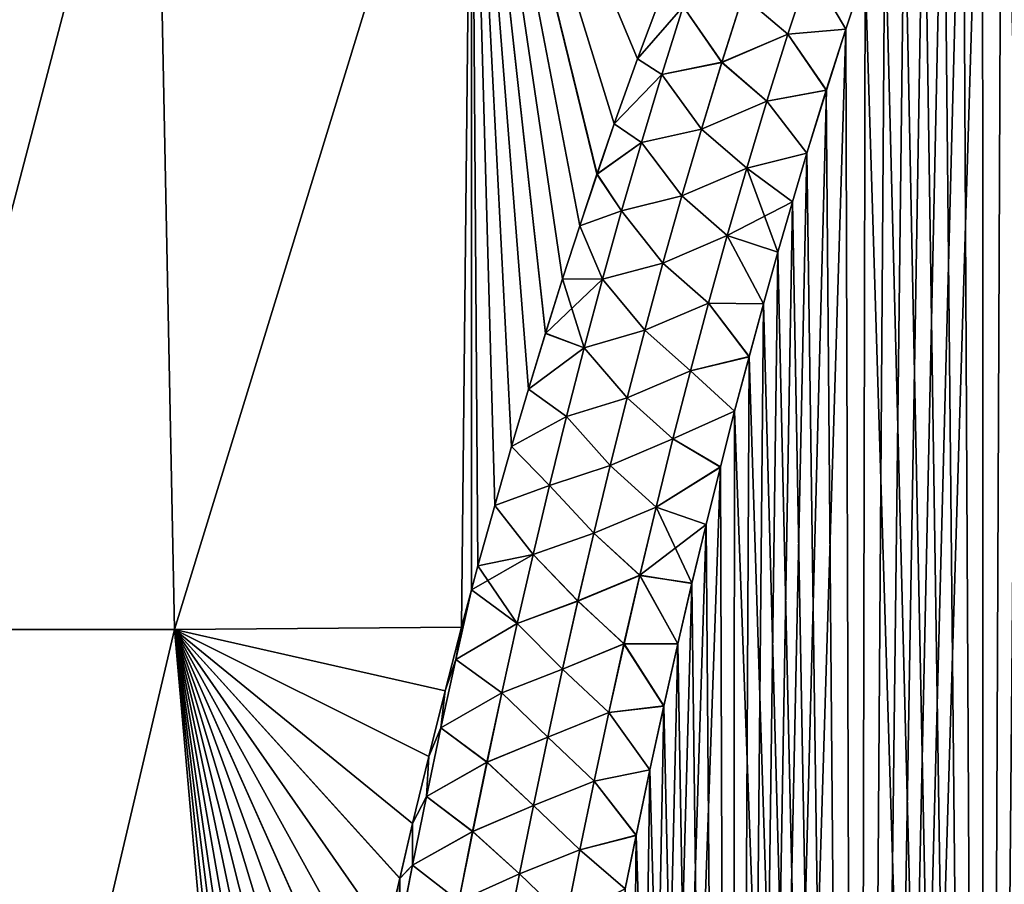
# Model space of a CAD drawing. Header units: metres. Extents: x -109 to 109, y -108 to 40.
# Tile 154 of 216: x 65.26 to 72.15, y -81.67 to -75.62. Entities that reach past the tile are written whole.
import ezdxf

# ---------------------------------------------------------------- set-up
doc = ezdxf.new("R2010")
doc.units = ezdxf.units.M
doc.layers.add('solid_K_24_42_18_000C86_XXX', color=7, linetype='CONTINUOUS')

msp = doc.modelspace()

# ---------------------------------------------------------------- linework, layer by layer
at = {"layer": 'solid_K_24_42_18_000C86_XXX'}
for points in [[(72.013756, -102.295151, -20.782845), (72.614594, -71.803673, -19.574287), (72.818024, -71.419518, -19.517107)], [(72.906021, -102.490112, -20.583942), (72.013756, -102.295151, -20.782845), (72.818024, -71.419518, -19.517107)], [(72.013756, -102.295151, -20.782845), (72.410606, -72.213409, -19.634964), (72.614594, -71.803673, -19.574287)], [(72.013756, -102.295151, -20.782845), (72.274391, -72.501823, -19.677391), (72.410606, -72.213409, -19.634964)], [(72.013756, -102.295151, -20.782845), (72.137985, -72.802025, -19.721401), (72.274391, -72.501823, -19.677391)], [(72.906212, -102.49015, 20.583906), (72.274208, -72.50222, 19.67745), (72.137802, -72.802429, 19.72146)], [(72.013901, -102.295181, 20.782808), (72.137802, -72.802429, 19.72146), (72.001266, -73.115105, 19.767075)], [(72.013756, -102.295151, -20.782845), (72.001442, -73.114693, -19.767015), (72.137985, -72.802025, -19.721401)], [(72.013901, -102.295181, 20.782808), (72.906212, -102.49015, 20.583906), (72.137802, -72.802429, 19.72146)], [(64.436684, -79.883408, -18.687811), (64.147537, -73.114449, -16.455627), (66.211884, -73.114449, -17.81925)], [(64.43679, -79.883408, 18.687876), (66.212021, -73.114449, 17.819326), (64.14772, -73.114449, 16.455765)], [(66.347351, -79.883408, -19.790947), (64.436684, -79.883408, -18.687811), (66.211884, -73.114449, -17.81925)], [(64.43679, -79.883408, 18.687876), (66.347404, -79.883408, 19.790974), (66.212021, -73.114449, 17.819326)], [(66.347351, -79.883408, -19.790947), (66.211884, -73.114449, -17.81925), (68.42498, -73.114449, -18.925247)], [(66.347404, -79.883408, 19.790974), (68.425049, -73.114449, 18.925276), (66.212021, -73.114449, 17.819326)], [(68.356483, -79.866447, -20.69486), (66.347351, -79.883408, -19.790947), (68.42498, -73.114449, -18.925247)], [(66.347404, -79.883408, 19.790974), (68.356483, -79.866455, 20.69486), (68.425049, -73.114449, 18.925276)], [(68.425964, -79.605522, -20.660959), (68.356483, -79.866447, -20.69486), (68.42498, -73.114449, -18.925247)], [(68.356483, -79.866455, 20.69486), (68.425964, -79.605522, 20.660959), (68.425049, -73.114449, 18.925276)], [(68.471443, -79.437538, -20.639021), (68.425964, -79.605522, -20.660959), (68.42498, -73.114449, -18.925247)], [(68.588348, -79.015175, -20.583448), (68.471443, -79.437538, -20.639021), (68.42498, -73.114449, -18.925247)], [(68.705994, -78.602921, -20.528587), (68.588348, -79.015175, -20.583448), (68.42498, -73.114449, -18.925247)], [(68.824387, -78.201355, -20.474686), (68.705994, -78.602921, -20.528587), (68.42498, -73.114449, -18.925247)], [(68.943497, -77.810608, -20.421862), (68.824387, -78.201355, -20.474686), (68.42498, -73.114449, -18.925247)], [(69.063232, -77.430107, -20.370024), (68.943497, -77.810608, -20.421862), (68.42498, -73.114449, -18.925247)], [(69.183495, -77.05925, -20.319075), (69.063232, -77.430107, -20.370024), (68.42498, -73.114449, -18.925247)], [(69.304199, -76.69754, -20.268932), (69.183495, -77.05925, -20.319075), (68.42498, -73.114449, -18.925247)], [(69.425415, -76.345612, -20.21986), (69.304199, -76.69754, -20.268932), (68.42498, -73.114449, -18.925247)], [(69.587738, -75.891365, -20.156137), (69.425415, -76.345612, -20.21986), (68.42498, -73.114449, -18.925247)], [(69.750641, -75.453209, -20.094164), (69.587738, -75.891365, -20.156137), (68.42498, -73.114449, -18.925247)], [(69.587669, -75.891556, 20.156164), (69.750572, -75.4534, 20.094191), (68.425049, -73.114449, 18.925276)], [(69.425346, -76.345802, 20.219887), (69.587669, -75.891556, 20.156164), (68.425049, -73.114449, 18.925276)], [(69.304131, -76.697731, 20.268959), (69.425346, -76.345802, 20.219887), (68.425049, -73.114449, 18.925276)], [(69.183426, -77.059448, 20.319101), (69.304131, -76.697731, 20.268959), (68.425049, -73.114449, 18.925276)], [(69.063171, -77.430305, 20.37005), (69.183426, -77.059448, 20.319101), (68.425049, -73.114449, 18.925276)], [(68.943436, -77.810806, 20.421888), (69.063171, -77.430305, 20.37005), (68.425049, -73.114449, 18.925276)], [(68.824326, -78.201553, 20.474712), (68.943436, -77.810806, 20.421888), (68.425049, -73.114449, 18.925276)], [(68.705933, -78.603119, 20.528614), (68.824326, -78.201553, 20.474712), (68.425049, -73.114449, 18.925276)], [(68.588295, -79.015373, 20.583473), (68.705933, -78.603119, 20.528614), (68.425049, -73.114449, 18.925276)], [(68.47139, -79.437737, 20.639048), (68.588295, -79.015373, 20.583473), (68.425049, -73.114449, 18.925276)], [(68.425964, -79.605522, 20.660959), (68.47139, -79.437737, 20.639048), (68.425049, -73.114449, 18.925276)], [(71.126114, -102.054192, -21.027458), (71.86483, -73.440651, -19.814253), (72.001442, -73.114693, -19.767015)], [(72.013756, -102.295151, -20.782845), (71.126114, -102.054192, -21.027458), (72.001442, -73.114693, -19.767015)], [(72.013901, -102.295181, 20.782808), (72.001266, -73.115105, 19.767075), (71.864655, -73.441063, 19.814314)], [(71.126114, -102.054192, -21.027458), (71.728111, -73.779366, -19.863115), (71.86483, -73.440651, -19.814253)], [(72.013901, -102.295181, 20.782808), (71.864655, -73.441063, 19.814314), (71.727943, -73.779793, 19.863176)], [(71.126114, -102.054192, -21.027458), (71.591354, -74.131393, -19.913614), (71.728111, -73.779366, -19.863115)], [(72.013901, -102.295181, 20.782808), (71.727943, -73.779793, 19.863176), (71.591187, -74.131813, 19.913675)], [(71.126114, -102.054192, -21.027458), (71.454651, -74.497772, -19.965763), (71.591354, -74.131393, -19.913614)], [(72.013901, -102.295181, 20.782808), (71.591187, -74.131813, 19.913675), (71.454498, -74.498199, 19.965824)], [(71.126114, -102.054192, -21.027458), (71.317978, -74.878159, -20.019567), (71.454651, -74.497772, -19.965763)], [(72.013901, -102.295181, 20.782808), (71.454498, -74.498199, 19.965824), (71.317833, -74.878586, 20.019629)], [(71.126114, -102.054192, -21.027458), (71.181381, -75.272789, -20.075029), (71.317978, -74.878159, -20.019567)], [(72.013901, -102.295181, 20.782808), (71.317833, -74.878586, 20.019629), (71.181236, -75.273224, 20.075089)], [(70.639915, -75.718666, 20.225422), (70.792351, -75.252922, 20.157566), (70.325241, -75.449821, 20.201839)], [(70.325485, -75.449898, -20.201864), (70.792641, -75.253036, -20.157541), (70.640228, -75.718788, -20.225393)], [(70.639915, -75.718666, 20.225422), (71.044868, -75.683334, 20.13221), (70.792351, -75.252922, 20.157566)], [(70.640228, -75.718788, -20.225393), (70.792641, -75.253036, -20.157541), (71.045006, -75.682899, -20.132149)], [(70.792351, -75.252922, 20.157566), (71.044868, -75.683334, 20.13221), (71.181236, -75.273224, 20.075089)], [(70.792641, -75.253036, -20.157541), (71.181381, -75.272789, -20.075029), (71.045006, -75.682899, -20.132149)], [(71.126221, -102.054222, 21.027426), (71.181236, -75.273224, 20.075089), (71.044868, -75.683334, 20.13221)], [(71.126114, -102.054192, -21.027458), (71.045006, -75.682899, -20.132149), (71.181381, -75.272789, -20.075029)], [(71.126221, -102.054222, 21.027426), (72.013901, -102.295181, 20.782808), (71.181236, -75.273224, 20.075089)], [(69.907516, -75.524483, 20.157028), (69.750572, -75.4534, 20.094191), (69.587669, -75.891556, 20.156164)], [(69.907631, -75.524513, -20.157063), (69.587738, -75.891365, -20.156137), (69.750641, -75.453209, -20.094164)], [(70.177315, -75.914856, 20.27219), (70.325241, -75.449821, 20.201839), (69.907516, -75.524483, 20.157028)], [(69.907631, -75.524513, -20.157063), (70.325485, -75.449898, -20.201864), (70.177574, -75.914932, -20.272215)], [(70.639915, -75.718666, 20.225422), (70.325241, -75.449821, 20.201839), (70.177315, -75.914856, 20.27219)], [(70.177574, -75.914932, -20.272215), (70.325485, -75.449898, -20.201864), (70.640228, -75.718788, -20.225393)], [(69.758278, -75.999413, 20.231565), (69.907516, -75.524483, 20.157028), (69.587669, -75.891556, 20.156164)], [(69.758408, -75.999451, -20.231606), (69.587738, -75.891365, -20.156137), (69.907631, -75.524513, -20.157063)], [(70.177315, -75.914856, 20.27219), (69.907516, -75.524483, 20.157028), (69.758278, -75.999413, 20.231565)], [(69.758408, -75.999451, -20.231606), (69.907631, -75.524513, -20.157063), (70.177574, -75.914932, -20.272215)], [(70.244606, -101.765976, -21.318579), (70.908867, -76.108566, -20.190931), (71.045006, -75.682899, -20.132149)], [(71.126114, -102.054192, -21.027458), (70.244606, -101.765976, -21.318579), (71.045006, -75.682899, -20.132149)], [(70.639915, -75.718666, 20.225422), (70.90873, -76.109001, 20.190992), (71.044868, -75.683334, 20.13221)], [(70.640228, -75.718788, -20.225393), (71.045006, -75.682899, -20.132149), (70.908867, -76.108566, -20.190931)], [(71.126221, -102.054222, 21.027426), (71.044868, -75.683334, 20.13221), (70.90873, -76.109001, 20.190992)], [(70.493202, -76.186378, 20.292847), (70.639915, -75.718666, 20.225422), (70.177315, -75.914856, 20.27219)], [(70.177574, -75.914932, -20.272215), (70.640228, -75.718788, -20.225393), (70.49353, -76.186493, -20.292812)], [(70.493202, -76.186378, 20.292847), (70.90873, -76.109001, 20.190992), (70.639915, -75.718666, 20.225422)], [(70.49353, -76.186493, -20.292812), (70.640228, -75.718788, -20.225393), (70.908867, -76.108566, -20.190931)], [(69.758278, -75.999413, 20.231565), (69.587669, -75.891556, 20.156164), (69.425346, -76.345802, 20.219887)], [(69.758408, -75.999451, -20.231606), (69.425415, -76.345612, -20.21986), (69.587738, -75.891365, -20.156137)], [(70.034904, -76.38147, 20.341965), (70.177315, -75.914856, 20.27219), (69.758278, -75.999413, 20.231565)], [(69.758408, -75.999451, -20.231606), (70.177574, -75.914932, -20.272215), (70.035187, -76.381554, -20.34199)], [(70.493202, -76.186378, 20.292847), (70.177315, -75.914856, 20.27219), (70.034904, -76.38147, 20.341965)], [(70.035187, -76.381554, -20.34199), (70.177574, -75.914932, -20.272215), (70.49353, -76.186493, -20.292812)], [(69.614738, -76.475716, 20.30538), (69.758278, -75.999413, 20.231565), (69.425346, -76.345802, 20.219887)], [(69.614883, -76.475761, -20.305424), (69.425415, -76.345612, -20.21986), (69.758408, -75.999451, -20.231606)], [(70.034904, -76.38147, 20.341965), (69.758278, -75.999413, 20.231565), (69.614738, -76.475716, 20.30538)], [(69.614883, -76.475761, -20.305424), (69.758408, -75.999451, -20.231606), (70.035187, -76.381554, -20.34199)], [(70.244606, -101.765976, -21.318579), (70.772942, -76.549538, -20.251377), (70.908867, -76.108566, -20.190931)], [(70.493202, -76.186378, 20.292847), (70.772812, -76.549973, 20.251434), (70.90873, -76.109001, 20.190992)], [(70.49353, -76.186493, -20.292812), (70.908867, -76.108566, -20.190931), (70.772942, -76.549538, -20.251377)], [(71.126221, -102.054222, 21.027426), (70.90873, -76.109001, 20.190992), (70.772812, -76.549973, 20.251434)], [(70.351898, -76.655899, 20.359798), (70.493202, -76.186378, 20.292847), (70.034904, -76.38147, 20.341965)], [(70.035187, -76.381554, -20.34199), (70.49353, -76.186493, -20.292812), (70.352242, -76.656021, -20.35976)], [(70.351898, -76.655899, 20.359798), (70.772812, -76.549973, 20.251434), (70.493202, -76.186378, 20.292847)], [(70.352242, -76.656021, -20.35976), (70.49353, -76.186493, -20.292812), (70.772942, -76.549538, -20.251377)], [(69.614738, -76.475716, 20.30538), (69.425346, -76.345802, 20.219887), (69.304131, -76.697731, 20.268959)], [(69.614883, -76.475761, -20.305424), (69.304199, -76.69754, -20.268932), (69.425415, -76.345612, -20.21986)], [(69.897728, -76.849556, 20.411137), (70.034904, -76.38147, 20.341965), (69.614738, -76.475716, 20.30538)], [(69.614883, -76.475761, -20.305424), (70.035187, -76.381554, -20.34199), (69.898018, -76.84964, -20.411158)], [(70.351898, -76.655899, 20.359798), (70.034904, -76.38147, 20.341965), (69.897728, -76.849556, 20.411137)], [(69.898018, -76.84964, -20.411158), (70.035187, -76.381554, -20.34199), (70.352242, -76.656021, -20.35976)], [(69.476555, -76.953285, 20.378448), (69.614738, -76.475716, 20.30538), (69.304131, -76.697731, 20.268959)], [(69.476723, -76.953331, -20.378496), (69.304199, -76.69754, -20.268932), (69.614883, -76.475761, -20.305424)], [(69.897728, -76.849556, 20.411137), (69.614738, -76.475716, 20.30538), (69.476555, -76.953285, 20.378448)], [(69.476723, -76.953331, -20.378496), (69.614883, -76.475761, -20.305424), (69.898018, -76.84964, -20.411158)], [(70.244606, -101.765976, -21.318579), (70.671265, -76.891159, -20.297789), (70.772942, -76.549538, -20.251377)], [(70.351898, -76.655899, 20.359798), (70.671135, -76.891594, 20.297846), (70.772812, -76.549973, 20.251434)], [(70.352242, -76.656021, -20.35976), (70.772942, -76.549538, -20.251377), (70.671265, -76.891159, -20.297789)], [(71.126221, -102.054222, 21.027426), (70.772812, -76.549973, 20.251434), (70.671135, -76.891594, 20.297846)], [(70.215714, -77.127083, 20.426245), (70.351898, -76.655899, 20.359798), (69.897728, -76.849556, 20.411137)], [(69.898018, -76.84964, -20.411158), (70.352242, -76.656021, -20.35976), (70.216072, -77.127205, -20.426201)], [(70.215714, -77.127083, 20.426245), (70.671135, -76.891594, 20.297846), (70.351898, -76.655899, 20.359798)], [(70.216072, -77.127205, -20.426201), (70.352242, -76.656021, -20.35976), (70.569908, -77.242706, -20.345114)], [(70.352242, -76.656021, -20.35976), (70.671265, -76.891159, -20.297789), (70.569908, -77.242706, -20.345114)], [(69.476555, -76.953285, 20.378448), (69.304131, -76.697731, 20.268959), (69.183426, -77.059448, 20.319101)], [(69.476723, -76.953331, -20.378496), (69.183495, -77.05925, -20.319075), (69.304199, -76.69754, -20.268932)], [(69.765465, -77.318985, 20.479675), (69.897728, -76.849556, 20.411137), (69.476555, -76.953285, 20.378448)], [(69.476723, -76.953331, -20.378496), (69.898018, -76.84964, -20.411158), (69.765778, -77.319069, -20.479694)], [(70.215714, -77.127083, 20.426245), (69.897728, -76.849556, 20.411137), (69.765465, -77.318985, 20.479675)], [(69.765778, -77.319069, -20.479694), (69.898018, -76.84964, -20.411158), (70.216072, -77.127205, -20.426201)], [(69.343414, -77.432022, 20.45075), (69.476555, -76.953285, 20.378448), (69.183426, -77.059448, 20.319101)], [(69.343605, -77.432076, -20.4508), (69.183495, -77.05925, -20.319075), (69.476723, -76.953331, -20.378496)], [(69.765465, -77.318985, 20.479675), (69.476555, -76.953285, 20.378448), (69.343414, -77.432022, 20.45075)], [(69.343605, -77.432076, -20.4508), (69.476723, -76.953331, -20.378496), (69.765778, -77.319069, -20.479694)], [(70.215714, -77.127083, 20.426245), (70.569786, -77.243141, 20.345171), (70.671135, -76.891594, 20.297846)], [(70.244606, -101.765976, -21.318579), (70.569908, -77.242706, -20.345114), (70.671265, -76.891159, -20.297789)], [(71.126221, -102.054222, 21.027426), (70.671135, -76.891594, 20.297846), (70.569786, -77.243141, 20.345171)], [(69.343414, -77.432022, 20.45075), (69.183426, -77.059448, 20.319101), (69.063171, -77.430305, 20.37005)], [(69.343605, -77.432076, -20.4508), (69.063232, -77.430107, -20.370024), (69.183495, -77.05925, -20.319075)], [(70.084358, -77.599785, 20.492149), (70.215714, -77.127083, 20.426245), (69.765465, -77.318985, 20.479675)], [(69.765778, -77.319069, -20.479694), (70.216072, -77.127205, -20.426201), (70.08474, -77.599907, -20.4921)], [(70.084358, -77.599785, 20.492149), (70.468643, -77.603943, 20.393421), (70.215714, -77.127083, 20.426245)], [(70.08474, -77.599907, -20.4921), (70.216072, -77.127205, -20.426201), (70.468765, -77.603516, -20.393366)], [(70.215714, -77.127083, 20.426245), (70.468643, -77.603943, 20.393421), (70.569786, -77.243141, 20.345171)], [(70.216072, -77.127205, -20.426201), (70.569908, -77.242706, -20.345114), (70.468765, -77.603516, -20.393366)], [(70.244606, -101.765976, -21.318579), (70.468765, -77.603516, -20.393366), (70.569908, -77.242706, -20.345114)], [(71.126221, -102.054222, 21.027426), (70.569786, -77.243141, 20.345171), (70.468643, -77.603943, 20.393421)], [(69.637863, -77.789658, 20.547556), (69.765465, -77.318985, 20.479675), (69.343414, -77.432022, 20.45075)], [(69.343605, -77.432076, -20.4508), (69.765778, -77.319069, -20.479694), (69.638199, -77.789742, -20.547575)], [(70.084358, -77.599785, 20.492149), (69.765465, -77.318985, 20.479675), (69.637863, -77.789658, 20.547556)], [(69.638199, -77.789742, -20.547575), (69.765778, -77.319069, -20.479694), (70.08474, -77.599907, -20.4921)], [(69.343414, -77.432022, 20.45075), (69.063171, -77.430305, 20.37005), (68.943436, -77.810806, 20.421888)], [(69.215073, -77.911858, 20.522264), (69.343414, -77.432022, 20.45075), (68.943436, -77.810806, 20.421888)], [(69.215279, -77.911911, -20.522318), (68.943497, -77.810608, -20.421862), (69.063232, -77.430107, -20.370024)], [(69.215279, -77.911911, -20.522318), (69.063232, -77.430107, -20.370024), (69.343605, -77.432076, -20.4508)], [(69.637863, -77.789658, 20.547556), (69.343414, -77.432022, 20.45075), (69.215073, -77.911858, 20.522264)], [(69.215279, -77.911911, -20.522318), (69.343605, -77.432076, -20.4508), (69.638199, -77.789742, -20.547575)], [(69.957611, -78.073883, 20.55748), (70.084358, -77.599785, 20.492149), (69.637863, -77.789658, 20.547556)], [(69.638199, -77.789742, -20.547575), (70.08474, -77.599907, -20.4921), (69.958008, -78.074013, -20.557425)], [(69.957611, -78.073883, 20.55748), (70.367767, -77.974236, 20.442589), (70.084358, -77.599785, 20.492149)], [(69.958008, -78.074013, -20.557425), (70.08474, -77.599907, -20.4921), (70.367882, -77.973808, -20.442533)], [(70.084358, -77.599785, 20.492149), (70.367767, -77.974236, 20.442589), (70.468643, -77.603943, 20.393421)], [(70.08474, -77.599907, -20.4921), (70.468765, -77.603516, -20.393366), (70.367882, -77.973808, -20.442533)], [(70.244606, -101.765976, -21.318579), (70.367882, -77.973808, -20.442533), (70.468765, -77.603516, -20.393366)], [(71.126221, -102.054222, 21.027426), (70.468643, -77.603943, 20.393421), (70.367767, -77.974236, 20.442589)], [(69.215073, -77.911858, 20.522264), (68.943436, -77.810806, 20.421888), (68.824326, -78.201553, 20.474712)], [(69.215279, -77.911911, -20.522318), (68.824387, -78.201355, -20.474686), (68.943497, -77.810608, -20.421862)], [(69.514725, -78.261497, 20.614758), (69.637863, -77.789658, 20.547556), (69.215073, -77.911858, 20.522264)], [(69.215279, -77.911911, -20.522318), (69.638199, -77.789742, -20.547575), (69.515076, -78.261581, -20.614775)], [(69.957611, -78.073883, 20.55748), (69.637863, -77.789658, 20.547556), (69.514725, -78.261497, 20.614758)], [(69.515076, -78.261581, -20.614775), (69.638199, -77.789742, -20.547575), (69.958008, -78.074013, -20.557425)], [(69.091301, -78.392715, 20.592974), (69.215073, -77.911858, 20.522264), (68.824326, -78.201553, 20.474712)], [(69.09153, -78.392769, -20.593031), (68.824387, -78.201355, -20.474686), (69.215279, -77.911911, -20.522318)], [(69.514725, -78.261497, 20.614758), (69.215073, -77.911858, 20.522264), (69.091301, -78.392715, 20.592974)], [(69.09153, -78.392769, -20.593031), (69.215279, -77.911911, -20.522318), (69.515076, -78.261581, -20.614775)], [(69.957611, -78.073883, 20.55748), (70.267273, -78.354713, 20.492651), (70.367767, -77.974236, 20.442589)], [(69.958008, -78.074013, -20.557425), (70.367882, -77.973808, -20.442533), (70.267387, -78.354294, -20.492596)], [(70.244606, -101.765976, -21.318579), (70.267387, -78.354294, -20.492596), (70.367882, -77.973808, -20.442533)], [(71.126221, -102.054222, 21.027426), (70.367767, -77.974236, 20.442589), (70.267273, -78.354713, 20.492651)], [(69.835274, -78.549301, 20.62221), (69.957611, -78.073883, 20.55748), (69.514725, -78.261497, 20.614758)], [(69.515076, -78.261581, -20.614775), (69.958008, -78.074013, -20.557425), (69.835678, -78.549431, -20.622149)], [(69.835274, -78.549301, 20.62221), (70.267273, -78.354713, 20.492651), (69.957611, -78.073883, 20.55748)], [(69.835678, -78.549431, -20.622149), (69.958008, -78.074013, -20.557425), (70.267387, -78.354294, -20.492596)], [(69.091301, -78.392715, 20.592974), (68.824326, -78.201553, 20.474712), (68.705933, -78.603119, 20.528614)], [(69.09153, -78.392769, -20.593031), (68.705994, -78.602921, -20.528587), (68.824387, -78.201355, -20.474686)], [(69.395851, -78.734428, 20.681257), (69.514725, -78.261497, 20.614758), (69.091301, -78.392715, 20.592974)], [(69.09153, -78.392769, -20.593031), (69.515076, -78.261581, -20.614775), (69.396217, -78.734512, -20.681273)], [(69.835274, -78.549301, 20.62221), (69.514725, -78.261497, 20.614758), (69.395851, -78.734428, 20.681257)], [(69.396217, -78.734512, -20.681273), (69.515076, -78.261581, -20.614775), (69.835678, -78.549431, -20.622149)], [(68.971893, -78.874535, 20.662859), (69.091301, -78.392715, 20.592974), (68.705933, -78.603119, 20.528614)], [(68.972137, -78.874596, -20.662918), (68.705994, -78.602921, -20.528587), (69.09153, -78.392769, -20.593031)], [(69.395851, -78.734428, 20.681257), (69.091301, -78.392715, 20.592974), (68.971893, -78.874535, 20.662859)], [(68.972137, -78.874596, -20.662918), (69.09153, -78.392769, -20.593031), (69.396217, -78.734512, -20.681273)], [(69.835274, -78.549301, 20.62221), (70.16729, -78.746071, 20.543581), (70.267273, -78.354713, 20.492651)], [(69.835678, -78.549431, -20.622149), (70.267387, -78.354294, -20.492596), (70.167397, -78.745651, -20.543526)], [(70.244682, -101.766006, 21.318554), (70.267273, -78.354713, 20.492651), (70.16729, -78.746071, 20.543581)], [(70.244606, -101.765976, -21.318579), (70.167397, -78.745651, -20.543526), (70.267387, -78.354294, -20.492596)], [(70.244682, -101.766006, 21.318554), (71.126221, -102.054222, 21.027426), (70.267273, -78.354713, 20.492651)], [(68.971893, -78.874535, 20.662859), (68.705933, -78.603119, 20.528614), (68.588295, -79.015373, 20.583473)], [(68.972137, -78.874596, -20.662918), (68.588348, -79.015175, -20.583448), (68.705994, -78.602921, -20.528587)], [(69.71714, -79.02594, 20.686312), (69.835274, -78.549301, 20.62221), (69.395851, -78.734428, 20.681257)], [(69.396217, -78.734512, -20.681273), (69.835678, -78.549431, -20.622149), (69.717567, -79.02607, -20.686245)], [(69.71714, -79.02594, 20.686312), (70.16729, -78.746071, 20.543581), (69.835274, -78.549301, 20.62221)], [(69.717567, -79.02607, -20.686245), (69.835678, -78.549431, -20.622149), (70.167397, -78.745651, -20.543526)], [(69.281029, -79.208374, 20.747034), (69.395851, -78.734428, 20.681257), (68.971893, -78.874535, 20.662859)], [(68.972137, -78.874596, -20.662918), (69.396217, -78.734512, -20.681273), (69.281418, -79.208466, -20.747047)], [(69.71714, -79.02594, 20.686312), (69.395851, -78.734428, 20.681257), (69.281029, -79.208374, 20.747034)], [(69.281418, -79.208466, -20.747047), (69.396217, -78.734512, -20.681273), (69.717567, -79.02607, -20.686245)], [(69.370583, -101.428314, -21.657198), (70.067825, -79.147446, -20.595339), (70.167397, -78.745651, -20.543526)], [(70.244606, -101.765976, -21.318579), (69.370583, -101.428314, -21.657198), (70.167397, -78.745651, -20.543526)], [(69.71714, -79.02594, 20.686312), (70.067726, -79.147865, 20.595392), (70.16729, -78.746071, 20.543581)], [(69.717567, -79.02607, -20.686245), (70.167397, -78.745651, -20.543526), (70.067825, -79.147446, -20.595339)], [(70.244682, -101.766006, 21.318554), (70.16729, -78.746071, 20.543581), (70.067726, -79.147865, 20.595392)], [(68.856628, -79.357254, 20.731903), (68.971893, -78.874535, 20.662859), (68.588295, -79.015373, 20.583473)], [(68.856895, -79.357315, -20.731964), (68.588348, -79.015175, -20.583448), (68.972137, -78.874596, -20.662918)], [(69.281029, -79.208374, 20.747034), (68.971893, -78.874535, 20.662859), (68.856628, -79.357254, 20.731903)], [(68.856895, -79.357315, -20.731964), (68.972137, -78.874596, -20.662918), (69.281418, -79.208466, -20.747047)], [(68.856628, -79.357254, 20.731903), (68.588295, -79.015373, 20.583473), (68.47139, -79.437737, 20.639048)], [(68.856895, -79.357315, -20.731964), (68.471443, -79.437538, -20.639021), (68.588348, -79.015175, -20.583448)], [(69.603027, -79.503708, 20.749758), (69.71714, -79.02594, 20.686312), (69.281029, -79.208374, 20.747034)], [(69.281418, -79.208466, -20.747047), (69.717567, -79.02607, -20.686245), (69.60347, -79.50383, -20.749685)], [(69.603027, -79.503708, 20.749758), (70.067726, -79.147865, 20.595392), (69.71714, -79.02594, 20.686312)], [(69.60347, -79.50383, -20.749685), (69.717567, -79.02607, -20.686245), (69.968651, -79.559509, -20.648033)], [(69.717567, -79.02607, -20.686245), (70.067825, -79.147446, -20.595339), (69.968651, -79.559509, -20.648033)], [(69.370583, -101.428314, -21.657198), (69.968651, -79.559509, -20.648033), (70.067825, -79.147446, -20.595339)], [(69.603027, -79.503708, 20.749758), (69.968552, -79.559921, 20.648087), (70.067726, -79.147865, 20.595392)], [(70.244682, -101.766006, 21.318554), (70.067726, -79.147865, 20.595392), (69.968552, -79.559921, 20.648087)], [(69.170097, -79.683266, 20.812069), (69.281029, -79.208374, 20.747034), (68.856628, -79.357254, 20.731903)], [(68.856895, -79.357315, -20.731964), (69.281418, -79.208466, -20.747047), (69.170502, -79.683357, -20.812078)], [(69.603027, -79.503708, 20.749758), (69.281029, -79.208374, 20.747034), (69.170097, -79.683266, 20.812069)], [(69.170502, -79.683357, -20.812078), (69.281418, -79.208466, -20.747047), (69.60347, -79.50383, -20.749685)], [(68.856628, -79.357254, 20.731903), (68.47139, -79.437737, 20.639048), (68.425964, -79.605522, 20.660959)], [(68.745346, -79.84082, 20.800089), (68.856628, -79.357254, 20.731903), (68.425964, -79.605522, 20.660959)], [(68.745636, -79.840881, -20.800154), (68.471443, -79.437538, -20.639021), (68.856895, -79.357315, -20.731964)], [(69.170097, -79.683266, 20.812069), (68.856628, -79.357254, 20.731903), (68.745346, -79.84082, 20.800089)], [(68.745636, -79.840881, -20.800154), (68.856895, -79.357315, -20.731964), (69.170502, -79.683357, -20.812078)], [(68.745636, -79.840881, -20.800154), (68.425964, -79.605522, -20.660959), (68.471443, -79.437538, -20.639021)], [(69.492775, -79.982529, 20.812527), (69.603027, -79.503708, 20.749758), (69.170097, -79.683266, 20.812069)], [(69.170502, -79.683357, -20.812078), (69.60347, -79.50383, -20.749685), (69.493233, -79.982658, -20.812449)], [(69.492775, -79.982529, 20.812527), (69.869942, -79.983032, 20.701618), (69.603027, -79.503708, 20.749758)], [(69.493233, -79.982658, -20.812449), (69.60347, -79.50383, -20.749685), (69.870033, -79.98262, -20.701567)], [(69.603027, -79.503708, 20.749758), (69.869942, -79.983032, 20.701618), (69.968552, -79.559921, 20.648087)], [(69.60347, -79.50383, -20.749685), (69.968651, -79.559509, -20.648033), (69.870033, -79.98262, -20.701567)], [(69.370583, -101.428314, -21.657198), (69.870033, -79.98262, -20.701567), (69.968651, -79.559509, -20.648033)], [(70.244682, -101.766006, 21.318554), (69.968552, -79.559921, 20.648087), (69.869942, -79.983032, 20.701618)], [(68.316063, -80.091866, 20.731197), (68.425964, -79.605522, 20.660959), (68.356483, -79.866455, 20.69486)], [(68.745346, -79.84082, 20.800089), (68.425964, -79.605522, 20.660959), (68.316063, -80.091866, 20.731197)], [(68.316086, -80.091873, -20.731209), (68.356483, -79.866447, -20.69486), (68.425964, -79.605522, -20.660959)], [(68.316086, -80.091873, -20.731209), (68.425964, -79.605522, -20.660959), (68.745636, -79.840881, -20.800154)], [(69.062912, -80.159058, 20.876341), (69.170097, -79.683266, 20.812069), (68.745346, -79.84082, 20.800089)], [(68.745636, -79.840881, -20.800154), (69.170502, -79.683357, -20.812078), (69.063332, -80.159149, -20.876348)], [(69.492775, -79.982529, 20.812527), (69.170097, -79.683266, 20.812069), (69.062912, -80.159058, 20.876341)], [(69.063332, -80.159149, -20.876348), (69.170502, -79.683357, -20.812078), (69.493233, -79.982658, -20.812449)], [(68.637909, -80.325188, 20.867403), (68.745346, -79.84082, 20.800089), (68.316063, -80.091866, 20.731197)], [(68.316086, -80.091873, -20.731209), (68.745636, -79.840881, -20.800154), (68.638214, -80.325256, -20.867468)], [(69.062912, -80.159058, 20.876341), (68.745346, -79.84082, 20.800089), (68.637909, -80.325188, 20.867403)], [(68.638214, -80.325256, -20.867468), (68.745636, -79.840881, -20.800154), (69.063332, -80.159149, -20.876348)], [(64.73481, -86.734787, -20.377899), (64.436684, -79.883408, -18.687811), (66.347351, -79.883408, -19.790947)], [(64.734818, -86.734787, 20.377901), (66.347404, -79.883408, 19.790974), (64.43679, -79.883408, 18.687876)], [(66.950806, -86.706299, -21.500647), (64.73481, -86.734787, -20.377899), (66.347351, -79.883408, -19.790947)], [(64.734818, -86.734787, 20.377901), (66.950806, -86.706299, 21.500647), (66.347404, -79.883408, 19.790974)], [(68.240967, -80.312408, -20.752333), (66.347351, -79.883408, -19.790947), (68.356483, -79.866447, -20.69486)], [(67.018936, -86.277725, -21.455284), (66.950806, -86.706299, -21.500647), (66.347351, -79.883408, -19.790947)], [(67.088112, -85.856071, -21.40988), (67.018936, -86.277725, -21.455284), (66.347351, -79.883408, -19.790947)], [(67.158325, -85.441666, -21.364561), (67.088112, -85.856071, -21.40988), (66.347351, -79.883408, -19.790947)], [(67.239021, -84.982323, -21.313631), (67.158325, -85.441666, -21.364561), (66.347351, -79.883408, -19.790947)], [(67.320969, -84.532562, -21.263037), (67.239021, -84.982323, -21.313631), (66.347351, -79.883408, -19.790947)], [(67.404076, -84.091866, -21.21274), (67.320969, -84.532562, -21.263037), (66.347351, -79.883408, -19.790947)], [(67.488258, -83.659721, -21.162699), (67.404076, -84.091866, -21.21274), (66.347351, -79.883408, -19.790947)], [(67.573433, -83.235634, -21.112862), (67.488258, -83.659721, -21.162699), (66.347351, -79.883408, -19.790947)], [(67.659569, -82.819633, -21.063299), (67.573433, -83.235634, -21.112862), (66.347351, -79.883408, -19.790947)], [(67.746674, -82.412521, -21.014267), (67.659569, -82.819633, -21.063299), (66.347351, -79.883408, -19.790947)], [(67.834686, -82.013916, -20.965742), (67.746674, -82.412521, -21.014267), (66.347351, -79.883408, -19.790947)], [(67.923531, -81.623398, -20.917683), (67.834686, -82.013916, -20.965742), (66.347351, -79.883408, -19.790947)], [(68.013145, -81.24054, -20.870041), (67.923531, -81.623398, -20.917683), (66.347351, -79.883408, -19.790947)], [(68.126518, -80.770607, -20.810804), (68.013145, -81.24054, -20.870041), (66.347351, -79.883408, -19.790947)], [(68.240967, -80.312408, -20.752333), (68.126518, -80.770607, -20.810804), (66.347351, -79.883408, -19.790947)], [(68.240952, -80.312469, 20.75234), (68.356483, -79.866455, 20.69486), (66.347404, -79.883408, 19.790974)], [(68.126488, -80.770737, 20.810822), (68.240952, -80.312469, 20.75234), (66.347404, -79.883408, 19.790974)], [(68.0131, -81.24073, 20.870066), (68.126488, -80.770737, 20.810822), (66.347404, -79.883408, 19.790974)], [(67.923485, -81.623589, 20.917707), (68.0131, -81.24073, 20.870066), (66.347404, -79.883408, 19.790974)], [(67.834641, -82.014107, 20.965767), (67.923485, -81.623589, 20.917707), (66.347404, -79.883408, 19.790974)], [(67.746635, -82.412712, 21.01429), (67.834641, -82.014107, 20.965767), (66.347404, -79.883408, 19.790974)], [(67.659531, -82.819824, 21.063322), (67.746635, -82.412712, 21.01429), (66.347404, -79.883408, 19.790974)], [(67.573395, -83.235817, 21.112883), (67.659531, -82.819824, 21.063322), (66.347404, -79.883408, 19.790974)], [(67.48822, -83.659904, 21.16272), (67.573395, -83.235817, 21.112883), (66.347404, -79.883408, 19.790974)], [(67.404037, -84.092041, 21.212761), (67.48822, -83.659904, 21.16272), (66.347404, -79.883408, 19.790974)], [(67.32093, -84.532738, 21.263058), (67.404037, -84.092041, 21.212761), (66.347404, -79.883408, 19.790974)], [(67.238991, -84.982498, 21.313652), (67.32093, -84.532738, 21.263058), (66.347404, -79.883408, 19.790974)], [(67.158295, -85.441841, 21.36458), (67.238991, -84.982498, 21.313652), (66.347404, -79.883408, 19.790974)], [(67.088097, -85.856186, 21.409893), (67.158295, -85.441841, 21.36458), (66.347404, -79.883408, 19.790974)], [(67.018929, -86.277786, 21.455292), (67.088097, -85.856186, 21.409893), (66.347404, -79.883408, 19.790974)], [(66.950806, -86.706299, 21.500647), (67.018929, -86.277786, 21.455292), (66.347404, -79.883408, 19.790974)], [(68.316063, -80.091866, 20.731197), (68.356483, -79.866455, 20.69486), (68.240952, -80.312469, 20.75234)], [(68.316086, -80.091873, -20.731209), (68.240967, -80.312408, -20.752333), (68.356483, -79.866447, -20.69486)], [(69.386253, -80.462349, 20.874596), (69.492775, -79.982529, 20.812527), (69.062912, -80.159058, 20.876341)], [(69.063332, -80.159149, -20.876348), (69.493233, -79.982658, -20.812449), (69.386726, -80.462479, -20.874512)], [(69.370583, -101.428314, -21.657198), (69.772156, -80.417595, -20.755892), (69.870033, -79.98262, -20.701567)], [(69.386253, -80.462349, 20.874596), (69.772064, -80.417999, 20.755941), (69.492775, -79.982529, 20.812527)], [(69.386726, -80.462479, -20.874512), (69.493233, -79.982658, -20.812449), (69.772156, -80.417595, -20.755892)], [(69.492775, -79.982529, 20.812527), (69.772064, -80.417999, 20.755941), (69.869942, -79.983032, 20.701618)], [(69.493233, -79.982658, -20.812449), (69.870033, -79.98262, -20.701567), (69.772156, -80.417595, -20.755892)], [(70.244682, -101.766006, 21.318554), (69.869942, -79.983032, 20.701618), (69.772064, -80.417999, 20.755941)], [(68.211502, -80.571251, 20.799349), (68.316063, -80.091866, 20.731197), (68.240952, -80.312469, 20.75234)], [(68.637909, -80.325188, 20.867403), (68.316063, -80.091866, 20.731197), (68.211502, -80.571251, 20.799349)], [(68.211548, -80.571266, -20.79937), (68.240967, -80.312408, -20.752333), (68.316086, -80.091873, -20.731209)], [(68.211548, -80.571266, -20.79937), (68.316086, -80.091873, -20.731209), (68.638214, -80.325256, -20.867468)], [(68.959343, -80.635696, 20.939835), (69.062912, -80.159058, 20.876341), (68.637909, -80.325188, 20.867403)], [(68.638214, -80.325256, -20.867468), (69.063332, -80.159149, -20.876348), (68.959778, -80.635796, -20.93984)], [(69.386253, -80.462349, 20.874596), (69.062912, -80.159058, 20.876341), (68.959343, -80.635696, 20.939835)], [(68.959778, -80.635796, -20.93984), (69.063332, -80.159149, -20.876348), (69.386726, -80.462479, -20.874512)], [(68.211502, -80.571251, 20.799349), (68.240952, -80.312469, 20.75234), (68.126488, -80.770737, 20.810822)], [(68.211548, -80.571266, -20.79937), (68.126518, -80.770607, -20.810804), (68.240967, -80.312408, -20.752333)], [(68.534157, -80.810326, 20.933826), (68.637909, -80.325188, 20.867403), (68.211502, -80.571251, 20.799349)], [(68.211548, -80.571266, -20.79937), (68.638214, -80.325256, -20.867468), (68.534485, -80.810387, -20.933893)], [(68.959343, -80.635696, 20.939835), (68.637909, -80.325188, 20.867403), (68.534157, -80.810326, 20.933826)], [(68.534485, -80.810387, -20.933893), (68.638214, -80.325256, -20.867468), (68.959778, -80.635796, -20.93984)], [(69.283318, -80.943115, 20.935944), (69.386253, -80.462349, 20.874596), (68.959343, -80.635696, 20.939835)], [(68.959778, -80.635796, -20.93984), (69.386726, -80.462479, -20.874512), (69.283806, -80.943237, -20.935854)], [(69.283318, -80.943115, 20.935944), (69.674911, -80.864876, 20.811052), (69.386253, -80.462349, 20.874596)], [(69.283806, -80.943237, -20.935854), (69.386726, -80.462479, -20.874512), (69.674995, -80.864479, -20.811003)], [(69.370583, -101.428314, -21.657198), (69.674995, -80.864479, -20.811003), (69.772156, -80.417595, -20.755892)], [(69.386253, -80.462349, 20.874596), (69.674911, -80.864876, 20.811052), (69.772064, -80.417999, 20.755941)], [(69.386726, -80.462479, -20.874512), (69.772156, -80.417595, -20.755892), (69.674995, -80.864479, -20.811003)], [(70.244682, -101.766006, 21.318554), (69.772064, -80.417999, 20.755941), (69.674911, -80.864876, 20.811052)], [(68.110497, -81.051285, 20.866558), (68.211502, -80.571251, 20.799349), (68.126488, -80.770737, 20.810822)], [(68.534157, -80.810326, 20.933826), (68.211502, -80.571251, 20.799349), (68.110497, -81.051285, 20.866558)], [(68.110565, -81.051308, -20.866589), (68.126518, -80.770607, -20.810804), (68.211548, -80.571266, -20.79937)], [(68.110565, -81.051308, -20.866589), (68.211548, -80.571266, -20.79937), (68.534485, -80.810387, -20.933893)], [(68.859245, -81.113136, 21.002533), (68.959343, -80.635696, 20.939835), (68.534157, -80.810326, 20.933826)], [(68.534485, -80.810387, -20.933893), (68.959778, -80.635796, -20.93984), (68.859695, -81.113235, -21.002535)], [(69.283318, -80.943115, 20.935944), (68.959343, -80.635696, 20.939835), (68.859245, -81.113136, 21.002533)], [(68.859695, -81.113235, -21.002535), (68.959778, -80.635796, -20.93984), (69.283806, -80.943237, -20.935854)], [(68.110497, -81.051285, 20.866558), (68.126488, -80.770737, 20.810822), (68.0131, -81.24073, 20.870066)], [(68.110565, -81.051308, -20.866589), (68.013145, -81.24054, -20.870041), (68.126518, -80.770607, -20.810804)], [(68.433952, -81.296173, 20.999348), (68.534157, -80.810326, 20.933826), (68.110497, -81.051285, 20.866558)], [(68.110565, -81.051308, -20.866589), (68.534485, -80.810387, -20.933893), (68.434296, -81.296242, -20.999416)], [(68.859245, -81.113136, 21.002533), (68.534157, -80.810326, 20.933826), (68.433952, -81.296173, 20.999348)], [(68.434296, -81.296242, -20.999416), (68.534485, -80.810387, -20.933893), (68.859695, -81.113235, -21.002535)], [(69.283318, -80.943115, 20.935944), (69.578323, -81.322922, 20.866978), (69.674911, -80.864876, 20.811052)], [(69.283806, -80.943237, -20.935854), (69.674995, -80.864479, -20.811003), (69.578407, -81.322525, -20.86693)], [(69.370583, -101.428314, -21.657198), (69.578407, -81.322525, -20.86693), (69.674995, -80.864479, -20.811003)], [(70.244682, -101.766006, 21.318554), (69.674911, -80.864876, 20.811052), (69.578323, -81.322922, 20.866978)], [(69.183846, -81.424751, 20.99655), (69.283318, -80.943115, 20.935944), (68.859245, -81.113136, 21.002533)], [(68.859695, -81.113235, -21.002535), (69.283806, -80.943237, -20.935854), (69.184349, -81.424881, -20.996452)], [(69.183846, -81.424751, 20.99655), (69.578323, -81.322922, 20.866978), (69.283318, -80.943115, 20.935944)], [(69.184349, -81.424881, -20.996452), (69.283806, -80.943237, -20.935854), (69.578407, -81.322525, -20.86693)], [(68.012909, -81.531929, 20.932814), (68.110497, -81.051285, 20.866558), (68.0131, -81.24073, 20.870066)], [(68.433952, -81.296173, 20.999348), (68.110497, -81.051285, 20.866558), (68.012909, -81.531929, 20.932814)], [(68.013, -81.53196, -20.932854), (68.013145, -81.24054, -20.870041), (68.110565, -81.051308, -20.866589)], [(68.013, -81.53196, -20.932854), (68.110565, -81.051308, -20.866589), (68.434296, -81.296242, -20.999416)], [(68.762489, -81.591331, 21.064417), (68.859245, -81.113136, 21.002533), (68.433952, -81.296173, 20.999348)], [(68.434296, -81.296242, -20.999416), (68.859695, -81.113235, -21.002535), (68.762962, -81.591431, -21.064417)], [(69.183846, -81.424751, 20.99655), (68.859245, -81.113136, 21.002533), (68.762489, -81.591331, 21.064417)], [(68.762962, -81.591431, -21.064417), (68.859695, -81.113235, -21.002535), (69.184349, -81.424881, -20.996452)], [(68.012909, -81.531929, 20.932814), (68.0131, -81.24073, 20.870066), (67.923485, -81.623589, 20.917707)], [(68.013, -81.53196, -20.932854), (67.923531, -81.623398, -20.917683), (68.013145, -81.24054, -20.870041)], [(68.337166, -81.782707, 21.06395), (68.433952, -81.296173, 20.999348), (68.012909, -81.531929, 20.932814)], [(68.013, -81.53196, -20.932854), (68.434296, -81.296242, -20.999416), (68.337532, -81.782776, -21.06402)], [(68.762489, -81.591331, 21.064417), (68.433952, -81.296173, 20.999348), (68.337166, -81.782707, 21.06395)], [(68.337532, -81.782776, -21.06402), (68.434296, -81.296242, -20.999416), (68.762962, -81.591431, -21.064417)], [(69.183846, -81.424751, 20.99655), (69.501602, -81.697975, 20.912262), (69.578323, -81.322922, 20.866978)], [(69.184349, -81.424881, -20.996452), (69.578407, -81.322525, -20.86693), (69.501678, -81.697586, -20.912216)], [(69.370583, -101.428314, -21.657198), (69.501678, -81.697586, -20.912216), (69.578407, -81.322525, -20.86693)], [(70.244682, -101.766006, 21.318554), (69.578323, -81.322922, 20.866978), (69.501602, -81.697975, 20.912262)], [(69.087715, -81.907211, 21.056393), (69.183846, -81.424751, 20.99655), (68.762489, -81.591331, 21.064417)], [(68.762962, -81.591431, -21.064417), (69.184349, -81.424881, -20.996452), (69.088226, -81.907341, -21.056288)], [(69.087715, -81.907211, 21.056393), (69.501602, -81.697975, 20.912262), (69.183846, -81.424751, 20.99655)], [(69.088226, -81.907341, -21.056288), (69.184349, -81.424881, -20.996452), (69.501678, -81.697586, -20.912216)], [(67.918625, -82.013168, 20.998104), (68.012909, -81.531929, 20.932814), (67.923485, -81.623589, 20.917707)], [(68.337166, -81.782707, 21.06395), (68.012909, -81.531929, 20.932814), (67.918625, -82.013168, 20.998104)], [(67.918747, -82.013199, -20.998154), (67.923531, -81.623398, -20.917683), (68.013, -81.53196, -20.932854)], [(67.918747, -82.013199, -20.998154), (68.013, -81.53196, -20.932854), (68.337532, -81.782776, -21.06402)], [(67.918625, -82.013168, 20.998104), (67.923485, -81.623589, 20.917707), (67.834641, -82.014107, 20.965767)], [(67.918747, -82.013199, -20.998154), (67.834686, -82.013916, -20.965742), (67.923531, -81.623398, -20.917683)], [(68.668983, -82.070244, 21.125473), (68.762489, -81.591331, 21.064417), (68.337166, -81.782707, 21.06395)], [(68.337532, -81.782776, -21.06402), (68.762962, -81.591431, -21.064417), (68.669472, -82.070335, -21.125469)], [(69.087715, -81.907211, 21.056393), (68.762489, -81.591331, 21.064417), (68.668983, -82.070244, 21.125473)], [(68.669472, -82.070335, -21.125469), (68.762962, -81.591431, -21.064417), (69.088226, -81.907341, -21.056288)]]:
    msp.add_3dface(points, dxfattribs=at)

doc.saveas('drawing.dxf')
